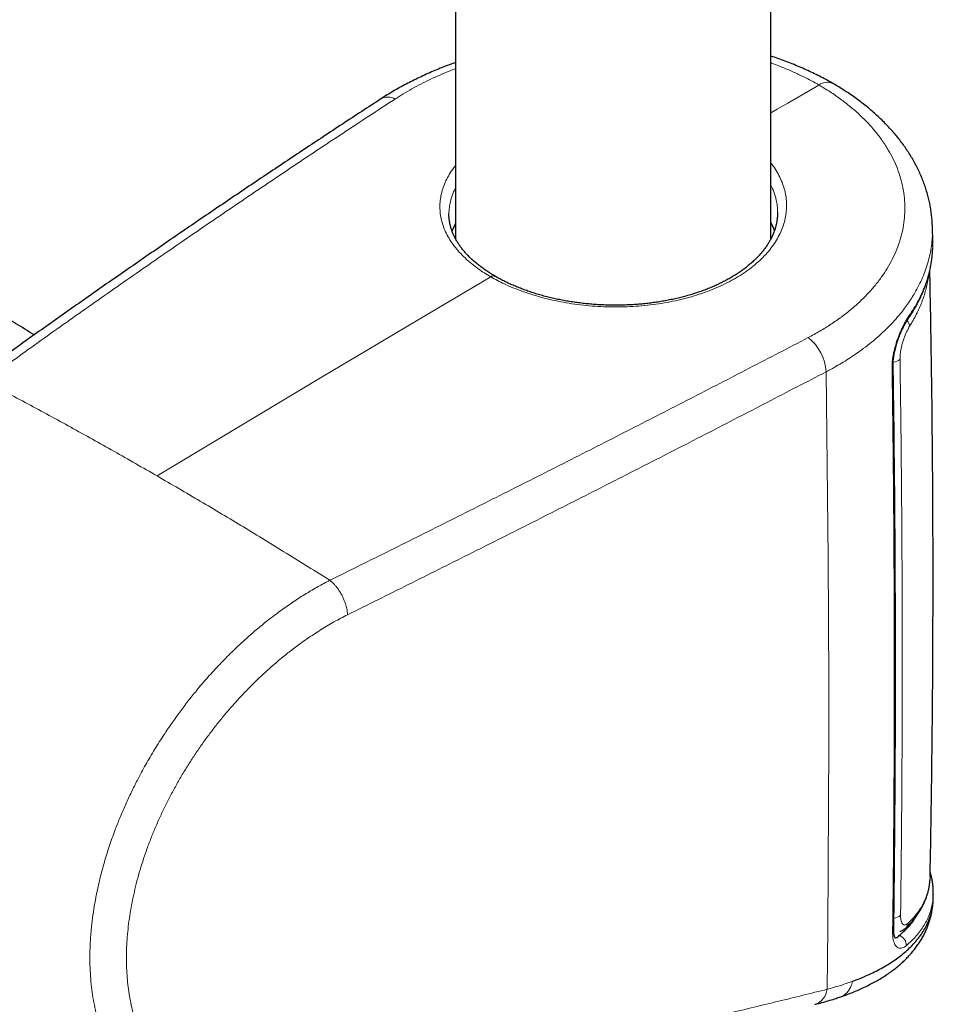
# Model space of a CAD drawing. Header units: millimetres. Extents: x 8 to 1162, y 12 to 2222.
# Tile 22 of 54: x 1004 to 1055, y 614 to 669. Entities that reach past the tile are written whole.
import ezdxf

# ---------------------------------------------------------------- set-up
doc = ezdxf.new("R2010")
doc.units = ezdxf.units.MM

msp = doc.modelspace()

# ---------------------------------------------------------------- linework, layer by layer
at = {"color": 7, "linetype": 'Continuous', "lineweight": 30}
for p, q in [((1028.146, 893.628), (1028.146, 656.689)), ((1045.946, 656.702), (1045.946, 889.722)), ((1055.08, 656.549), (1055.061, 657.338)), ((1055.105, 619.475), (1055.11, 619.708)), ((1055.107, 619.716), (1055.106, 619.708)), ((1053.137, 617.337), (1053.192, 617.386))]:
    msp.add_line(p, q, dxfattribs=at)
at = {"color": 8, "linetype": 'Continuous', "lineweight": 0}
msp.add_line((1052.884, 618.095), (1052.903, 618.115), dxfattribs=at)
at = {"color": 8, "linetype": 'Continuous', "lineweight": 0, "flags": 128}
for points in [[(1048.652, 665.368), (1048.065, 665.029), (1047.478, 664.689), (1046.891, 664.35), (1046.304, 664.01), (1045.946, 663.802)], [(1030.13, 654.548), (1027.777, 653.156), (1025.423, 651.761), (1023.069, 650.363), (1020.716, 648.96), (1018.362, 647.554), (1016.009, 646.144), (1013.656, 644.731), (1011.302, 643.314)], [(1049.058, 649.192), (1049.107, 645.681), (1049.146, 642.175), (1049.176, 638.676), (1049.196, 635.183), (1049.207, 631.696), (1049.208, 628.215), (1049.2, 624.74), (1049.181, 621.272), (1049.154, 617.81), (1049.116, 614.354)]]:
    msp.add_lwpolyline(points, dxfattribs=at)
at = {"color": 8, "linetype": 'Continuous', "lineweight": 0}
for centre, radius, start, end in [((1049.119, 664.735), 0.787, 64.9505, 126.4362), ((1024.324, 663.861), 0.824, 60.6193, 118.6715), ((1030.28, 654.351), 0.247, 64.7609, 127.2216), ((1053.446, 652.352), 0.301, 326.0767, 2.6161), ((1053.289, 651.728), 0.485, 3.9053, 45.7674), ((1046.437, 649.045), 2.625, 3.2096, 52.1759), ((1052.83, 650.312), 0.572, 271.9609, 314.5502), ((1052.649, 649.568), 0.196, 312.0518, 359.3817), ((1052.877, 618.917), 0.546, 272.5184, 315.1304), ((1052.675, 617.735), 0.204, 312.8507, 357.7606), ((1053.295, 618.117), 0.398, 313.9541, 354.6775), ((1053.028, 616.859), 0.554, 355.2397, 73.0608), ((1048.123, 614.458), 0.999, 288.0781, 354.0332)]:
    msp.add_arc(centre, radius, start, end, dxfattribs=at)
at = {"color": 7, "linetype": 'Continuous', "lineweight": 30}
for points, knots in [([(1028.146, 666.64), (1028.132, 666.635), (1027.976, 666.58), (1027.687, 666.471), (1027.28, 666.312), (1026.881, 666.146), (1026.489, 665.974), (1026.102, 665.795), (1025.723, 665.61), (1025.351, 665.419), (1024.986, 665.222), (1024.63, 665.019), (1024.283, 664.809), (1024.049, 664.664), (1023.934, 664.587), (1023.928, 664.584)], [0, 0, 0, 0, 0.009422, 0.099057, 0.188633, 0.276946, 0.366382, 0.455952, 0.54565, 0.635462, 0.725378, 0.815382, 0.905459, 0.995592, 1, 1, 1, 1]), ([(1049.452, 665.447), (1049.438, 665.456), (1049.309, 665.532), (1049.055, 665.671), (1048.69, 665.864), (1048.317, 666.048), (1047.936, 666.226), (1047.548, 666.397), (1047.152, 666.561), (1046.751, 666.717), (1046.349, 666.864), (1046.079, 666.955), (1045.946, 666.999)], [0, 0, 0, 0, 0.013076, 0.1234, 0.233783, 0.344193, 0.454595, 0.564964, 0.675278, 0.785523, 0.894696, 1, 1, 1, 1]), ([(1055.061, 657.335), (1055.059, 657.402), (1055.056, 657.57), (1055.035, 657.841), (1055.001, 658.148), (1054.954, 658.455), (1054.895, 658.761), (1054.822, 659.067), (1054.737, 659.372), (1054.64, 659.675), (1054.53, 659.976), (1054.409, 660.273), (1054.275, 660.567), (1054.129, 660.858), (1053.971, 661.145), (1053.801, 661.431), (1053.617, 661.715), (1053.422, 661.995), (1053.214, 662.271), (1052.995, 662.544), (1052.763, 662.812), (1052.521, 663.076), (1052.266, 663.336), (1052.001, 663.59), (1051.727, 663.837), (1051.443, 664.078), (1051.147, 664.314), (1050.84, 664.547), (1050.523, 664.773), (1050.196, 664.993), (1049.859, 665.206), (1049.611, 665.358), (1049.472, 665.436), (1049.452, 665.447)], [0, 0, 0, 0, 0.020781, 0.052816, 0.085053, 0.117468, 0.150038, 0.182735, 0.215531, 0.248393, 0.28129, 0.314183, 0.34703, 0.379772, 0.412688, 0.446045, 0.479517, 0.513139, 0.546946, 0.581007, 0.61475, 0.649072, 0.683509, 0.717889, 0.75206, 0.78591, 0.820472, 0.855077, 0.889747, 0.924468, 0.959227, 0.994013, 1, 1, 1, 1]), ([(1023.93, 664.583), (1023.571, 664.35), (1022.482, 663.642), (1020.674, 662.451), (1018.505, 661.012), (1016.346, 659.564), (1014.196, 658.11), (1012.056, 656.648), (1009.926, 655.179), (1007.806, 653.702), (1005.697, 652.219), (1003.596, 650.728), (1001.935, 649.539), (1000.976, 648.845), (1000.711, 648.653)], [0, 0, 0, 0, 0.04527, 0.137358, 0.229421, 0.321458, 0.413467, 0.505446, 0.597393, 0.689307, 0.781184, 0.872994, 0.964945, 1, 1, 1, 1]), ([(1030.385, 654.575), (1030.372, 654.583), (1030.278, 654.636), (1030.112, 654.738), (1029.89, 654.882), (1029.68, 655.028), (1029.481, 655.178), (1029.292, 655.33), (1029.114, 655.486), (1028.945, 655.645), (1028.788, 655.806), (1028.641, 655.971), (1028.505, 656.138), (1028.38, 656.307), (1028.267, 656.477), (1028.165, 656.649), (1028.074, 656.824), (1027.994, 657), (1027.927, 657.176), (1027.872, 657.353), (1027.828, 657.532), (1027.796, 657.713), (1027.778, 657.897), (1027.77, 658.023), (1027.772, 658.089), (1027.772, 658.093)], [0, 0, 0, 0, 0.007808, 0.054462, 0.100989, 0.147202, 0.192959, 0.238752, 0.284775, 0.330774, 0.376847, 0.423107, 0.469686, 0.516648, 0.562811, 0.609925, 0.657333, 0.70495, 0.752687, 0.800476, 0.848569, 0.89762, 0.947096, 0.996809, 1, 1, 1, 1]), ([(1046.32, 658.175), (1046.32, 658.174), (1046.322, 658.108), (1046.314, 657.977), (1046.296, 657.782), (1046.264, 657.589), (1046.219, 657.396), (1046.162, 657.205), (1046.093, 657.015), (1046.012, 656.828), (1045.92, 656.644), (1045.815, 656.463), (1045.7, 656.284), (1045.573, 656.107), (1045.434, 655.932), (1045.283, 655.76), (1045.122, 655.59), (1044.949, 655.424), (1044.766, 655.261), (1044.572, 655.101), (1044.368, 654.946), (1044.155, 654.796), (1043.933, 654.65), (1043.702, 654.51), (1043.462, 654.375), (1043.213, 654.245), (1042.956, 654.12), (1042.688, 654), (1042.413, 653.885), (1042.131, 653.776), (1041.843, 653.674), (1041.549, 653.578), (1041.248, 653.489), (1040.94, 653.405), (1040.626, 653.329), (1040.307, 653.259), (1039.984, 653.195), (1039.657, 653.139), (1039.327, 653.09), (1038.994, 653.048), (1038.659, 653.014), (1038.321, 652.986), (1037.981, 652.965), (1037.638, 652.952), (1037.295, 652.946), (1036.952, 652.947), (1036.609, 652.956), (1036.265, 652.971), (1035.923, 652.994), (1035.584, 653.024), (1035.248, 653.06), (1034.914, 653.104), (1034.582, 653.155), (1034.251, 653.212), (1033.925, 653.277), (1033.604, 653.347), (1033.289, 653.424), (1032.979, 653.507), (1032.676, 653.596), (1032.377, 653.692), (1032.086, 653.793), (1031.801, 653.9), (1031.523, 654.012), (1031.252, 654.13), (1030.99, 654.253), (1030.737, 654.381), (1030.535, 654.488), (1030.421, 654.555), (1030.386, 654.576)], [0, 0, 0, 0, 0.000413, 0.016767, 0.033144, 0.049493, 0.065782, 0.08198, 0.098064, 0.114017, 0.129825, 0.145492, 0.161004, 0.176517, 0.192034, 0.207553, 0.223072, 0.238583, 0.254079, 0.269553, 0.284995, 0.300395, 0.315744, 0.331032, 0.346302, 0.361482, 0.376812, 0.392231, 0.40768, 0.423084, 0.438391, 0.45364, 0.46904, 0.484454, 0.499879, 0.515316, 0.530764, 0.546187, 0.561586, 0.576976, 0.592346, 0.607728, 0.623145, 0.638624, 0.654112, 0.669503, 0.684979, 0.700495, 0.715993, 0.731416, 0.746747, 0.762114, 0.777574, 0.793083, 0.808597, 0.824063, 0.839441, 0.854746, 0.870146, 0.885501, 0.900842, 0.9162, 0.9316, 0.947065, 0.962308, 0.977667, 0.993083, 1, 1, 1, 1]), ([(1028.146, 657.574), (1028.116, 657.513), (1028.05, 657.382), (1027.987, 657.23), (1027.957, 657.138), (1027.951, 657.119)], [0, 0, 0, 0, 0.4045093, 0.8756309, 1, 1, 1, 1]), ([(1046.142, 657.154), (1046.131, 657.186), (1046.096, 657.294), (1046.032, 657.45), (1045.971, 657.573), (1045.946, 657.622)], [0, 0, 0, 0, 0.202766, 0.684891, 1, 1, 1, 1]), ([(1055.08, 656.33), (1055.082, 656.399), (1055.084, 656.473), (1055.08, 656.546), (1055.08, 656.549)], [0, 0, 0, 0, 0.950417, 1, 1, 1, 1]), ([(1053.694, 652.184), (1053.722, 652.224), (1053.813, 652.354), (1053.954, 652.577), (1054.117, 652.852), (1054.265, 653.129), (1054.402, 653.407), (1054.527, 653.688), (1054.639, 653.972), (1054.739, 654.257), (1054.826, 654.544), (1054.9, 654.832), (1054.962, 655.122), (1055.012, 655.413), (1055.048, 655.704), (1055.07, 655.951), (1055.074, 656.1), (1055.076, 656.153)], [0, 0, 0, 0, 0.032574, 0.105082, 0.177277, 0.248981, 0.319845, 0.39173, 0.463322, 0.534698, 0.605937, 0.677123, 0.748335, 0.819643, 0.890993, 0.961653, 1, 1, 1, 1]), ([(1055.079, 656.237), (1055.08, 656.253), (1055.081, 656.281), (1055.081, 656.308), (1055.081, 656.319)], [0, 0, 0, 0, 0.600839, 1, 1, 1, 1]), ([(1054.93, 620.696), (1054.932, 620.746), (1054.956, 621.888), (1054.993, 624.121), (1055.039, 627.395), (1055.071, 630.669), (1055.091, 633.943), (1055.098, 637.217), (1055.093, 640.492), (1055.075, 643.766), (1055.044, 647.04), (1055, 650.313), (1054.957, 652.936), (1054.924, 654.467), (1054.914, 654.908)], [0, 0, 0, 0, 0.004428, 0.100124, 0.195821, 0.291519, 0.387217, 0.482914, 0.578609, 0.674302, 0.769992, 0.865678, 0.96136, 1, 1, 1, 1]), ([(1052.846, 649.566), (1052.845, 649.591), (1052.845, 649.652), (1052.849, 649.757), (1052.858, 649.88), (1052.873, 650.008), (1052.894, 650.141), (1052.92, 650.278), (1052.95, 650.418), (1052.986, 650.563), (1053.027, 650.709), (1053.072, 650.855), (1053.12, 650.999), (1053.172, 651.141), (1053.226, 651.279), (1053.283, 651.415), (1053.342, 651.547), (1053.403, 651.674), (1053.464, 651.795), (1053.525, 651.907), (1053.584, 652.01), (1053.642, 652.102), (1053.679, 652.16), (1053.696, 652.184), (1053.696, 652.184)], [0, 0, 0, 0, 0.0316, 0.07568, 0.120465, 0.165777, 0.211361, 0.256778, 0.303414, 0.35103, 0.399357, 0.448084, 0.496859, 0.54545, 0.59455, 0.644515, 0.695211, 0.746403, 0.7978, 0.848969, 0.899562, 0.950255, 0.999885, 1, 1, 1, 1]), ([(1004.366, 651.272), (1004.013, 651.49), (1003.593, 651.75), (1003.17, 652.005), (1003.103, 652.046)], [0, 0, 0, 0, 0.839735, 1, 1, 1, 1]), ([(1052.879, 617.727), (1052.888, 618.412), (1052.911, 620.154), (1052.937, 622.96), (1052.96, 626.144), (1052.973, 629.333), (1052.977, 632.527), (1052.972, 635.726), (1052.958, 638.931), (1052.935, 642.14), (1052.903, 645.354), (1052.873, 647.829), (1052.851, 649.234), (1052.846, 649.565)], [0, 0, 0, 0, 0.065042, 0.165509, 0.265975, 0.366438, 0.466899, 0.567356, 0.667811, 0.768261, 0.868708, 0.969151, 1, 1, 1, 1]), ([(1053.571, 617.831), (1053.621, 617.88), (1053.733, 617.987), (1053.891, 618.159), (1054.048, 618.346), (1054.192, 618.536), (1054.322, 618.729), (1054.441, 618.925), (1054.546, 619.124), (1054.639, 619.326), (1054.719, 619.53), (1054.786, 619.737), (1054.84, 619.946), (1054.882, 620.157), (1054.91, 620.37), (1054.925, 620.513), (1054.926, 620.585), (1054.926, 620.585)], [0, 0, 0, 0, 0.0615104, 0.1366508, 0.2112459, 0.2850969, 0.3584161, 0.431208, 0.5034937, 0.5753126, 0.6467221, 0.717796, 0.7887325, 0.8588868, 0.9291293, 0.9996896, 1, 1, 1, 1]), ([(1055.11, 619.717), (1055.11, 619.772), (1055.112, 619.9), (1055.1, 620.102), (1055.077, 620.322), (1055.039, 620.545), (1054.994, 620.757), (1054.954, 620.895), (1054.936, 620.959)], [0, 0, 0, 0, 0.13573, 0.31151, 0.489591, 0.667949, 0.846903, 1, 1, 1, 1]), ([(1049.87, 613.927), (1049.971, 613.962), (1050.187, 614.037), (1050.508, 614.16), (1050.83, 614.293), (1051.141, 614.432), (1051.444, 614.578), (1051.74, 614.733), (1052.025, 614.894), (1052.299, 615.061), (1052.562, 615.235), (1052.813, 615.415), (1053.051, 615.6), (1053.277, 615.791), (1053.49, 615.988), (1053.69, 616.189), (1053.877, 616.396), (1054.05, 616.606), (1054.21, 616.819), (1054.356, 617.036), (1054.488, 617.257), (1054.608, 617.48), (1054.714, 617.705), (1054.808, 617.934), (1054.888, 618.164), (1054.956, 618.397), (1055.012, 618.633), (1055.055, 618.87), (1055.085, 619.11), (1055.1, 619.295), (1055.102, 619.4), (1055.103, 619.425)], [0, 0, 0, 0, 0.034094, 0.07295, 0.111763, 0.148992, 0.187793, 0.226467, 0.264985, 0.303317, 0.341427, 0.379278, 0.416836, 0.454014, 0.49075, 0.527138, 0.562897, 0.598056, 0.63266, 0.666762, 0.700427, 0.733723, 0.76673, 0.798871, 0.830885, 0.862847, 0.894771, 0.926669, 0.958553, 0.990438, 1, 1, 1, 1]), ([(1050.547, 614.806), (1050.693, 614.861), (1050.985, 614.972), (1051.399, 615.151), (1051.796, 615.338), (1052.175, 615.536), (1052.533, 615.744), (1052.873, 615.962), (1053.19, 616.189), (1053.493, 616.431), (1053.778, 616.688), (1054.044, 616.962), (1054.282, 617.246), (1054.492, 617.54), (1054.674, 617.844), (1054.825, 618.158), (1054.945, 618.48), (1055.033, 618.806), (1055.085, 619.135), (1055.108, 619.359), (1055.105, 619.475), (1055.105, 619.479)], [0, 0, 0, 0, 0.05171, 0.10342, 0.155401, 0.207382, 0.25992, 0.312459, 0.365284, 0.418109, 0.475229, 0.532536, 0.589936, 0.648022, 0.706206, 0.765094, 0.824085, 0.883287, 0.940506, 0.997921, 1, 1, 1, 1]), ([(993.215, 618.223), (993.262, 618.192), (993.396, 618.103), (993.607, 617.963), (993.839, 617.81), (994.04, 617.677), (994.21, 617.566), (994.416, 617.431), (994.68, 617.259), (995.01, 617.045), (995.351, 616.825), (995.689, 616.607), (996.027, 616.391), (996.311, 616.21), (996.541, 616.065), (996.714, 615.956), (996.873, 615.856), (997.017, 615.765), (997.156, 615.678), (997.299, 615.589), (997.464, 615.486), (997.654, 615.367), (997.865, 615.236), (998.083, 615.101), (998.3, 614.967), (998.51, 614.839), (998.709, 614.717), (998.894, 614.604), (999.065, 614.5), (999.22, 614.405), (999.363, 614.319), (999.505, 614.233), (999.664, 614.137), (999.85, 614.025), (1000.059, 613.9), (1000.278, 613.769), (1000.498, 613.638), (1000.767, 613.478), (1001.081, 613.293), (1001.432, 613.087), (1001.765, 612.892), (1002.094, 612.701), (1002.422, 612.511), (1002.757, 612.318), (1003.093, 612.125), (1003.434, 611.931), (1003.767, 611.743), (1004.079, 611.567), (1004.373, 611.402), (1004.661, 611.241), (1004.959, 611.075), (1005.276, 610.9), (1005.619, 610.711), (1005.983, 610.512), (1006.35, 610.313), (1006.702, 610.122), (1007.031, 609.945), (1007.347, 609.776), (1007.799, 609.535), (1008.392, 609.222), (1009.138, 608.832), (1009.707, 608.538), (1010.103, 608.336), (1010.311, 608.229), (1010.52, 608.123), (1010.732, 608.015), (1010.96, 607.9), (1011.217, 607.771), (1011.514, 607.622), (1011.796, 607.482), (1011.978, 607.391), (1012.048, 607.357)], [0, 0, 0, 0, 0.007756, 0.022344, 0.035202, 0.046328, 0.055721, 0.063383, 0.080461, 0.099377, 0.117818, 0.136686, 0.155159, 0.173238, 0.18335, 0.192811, 0.20148, 0.209359, 0.216486, 0.224073, 0.232685, 0.243342, 0.255114, 0.266992, 0.278759, 0.290414, 0.300914, 0.31106, 0.320315, 0.328664, 0.336105, 0.34335, 0.35158, 0.361793, 0.37322, 0.385234, 0.396999, 0.408511, 0.428437, 0.447282, 0.464759, 0.481627, 0.499702, 0.517089, 0.534933, 0.553186, 0.571077, 0.587532, 0.60246, 0.617516, 0.632988, 0.649362, 0.66739, 0.686753, 0.706412, 0.724761, 0.741781, 0.757882, 0.774167, 0.812244, 0.850013, 0.889722, 0.900463, 0.911192, 0.921909, 0.932614, 0.9438, 0.956834, 0.972024, 0.989372, 1, 1, 1, 1]), ([(1053.19, 617.389), (1053.355, 617.539), (1053.684, 617.837), (1053.996, 618.209), (1054.123, 618.435), (1054.155, 618.491)], [0, 0, 0, 0, 0.43046, 0.857919, 1, 1, 1, 1]), ([(1052.957, 617.252), (1052.957, 617.252), (1052.958, 617.251), (1052.951, 617.261), (1052.941, 617.282), (1052.927, 617.316), (1052.914, 617.362), (1052.9, 617.42), (1052.89, 617.489), (1052.882, 617.569), (1052.878, 617.649), (1052.879, 617.705), (1052.879, 617.728)], [0, 0, 0, 0, 0.049285, 0.15165, 0.255264, 0.361272, 0.469986, 0.581158, 0.694235, 0.806225, 0.91945, 1, 1, 1, 1]), ([(1053.223, 617.627), (1053.241, 617.632), (1053.288, 617.645), (1053.358, 617.677), (1053.435, 617.72), (1053.507, 617.772), (1053.55, 617.811), (1053.571, 617.831)], [0, 0, 0, 0, 0.132407, 0.337498, 0.552404, 0.781765, 1, 1, 1, 1]), ([(1052.947, 617.27), (1052.959, 617.267), (1052.985, 617.262), (1053.025, 617.268), (1053.068, 617.284), (1053.106, 617.307), (1053.129, 617.328), (1053.138, 617.336)], [0, 0, 0, 0, 0.201069, 0.420433, 0.641155, 0.865976, 1, 1, 1, 1]), ([(1048.432, 613.509), (1048.467, 613.518), (1048.627, 613.556), (1048.907, 613.631), (1049.271, 613.734), (1049.592, 613.833), (1049.788, 613.899), (1049.869, 613.926)], [0, 0, 0, 0, 0.068821, 0.317786, 0.571151, 0.823788, 1, 1, 1, 1])]:
    msp.add_open_spline(points, degree=3, knots=knots, dxfattribs=at)
at = {"color": 8, "linetype": 'Continuous', "lineweight": 0}
for points, knots in [([(1045.946, 666.615), (1045.954, 666.612), (1046.178, 666.534), (1046.604, 666.365), (1047.217, 666.106), (1047.758, 665.849), (1048.237, 665.603), (1048.513, 665.446), (1048.652, 665.368)], [0, 0, 0, 0, 0.008093, 0.227583, 0.44719, 0.66668, 0.83334, 1, 1, 1, 1]), ([(1024.729, 664.579), (1024.882, 664.677), (1025.189, 664.872), (1025.675, 665.152), (1026.181, 665.424), (1026.71, 665.685), (1027.263, 665.936), (1027.742, 666.14), (1028.043, 666.254), (1028.146, 666.293)], [0, 0, 0, 0, 0.151488, 0.303042, 0.454531, 0.608463, 0.762395, 0.9188, 1, 1, 1, 1]), ([(1048.047, 651.118), (1048.27, 651.238), (1048.715, 651.478), (1049.339, 651.867), (1049.933, 652.28), (1050.491, 652.719), (1051.011, 653.181), (1051.481, 653.657), (1051.902, 654.145), (1052.272, 654.643), (1052.6, 655.158), (1052.88, 655.689), (1053.112, 656.235), (1053.291, 656.783), (1053.417, 657.332), (1053.491, 657.88), (1053.516, 658.434), (1053.487, 658.994), (1053.406, 659.556), (1053.273, 660.11), (1053.089, 660.653), (1052.858, 661.183), (1052.576, 661.709), (1052.241, 662.228), (1051.854, 662.738), (1051.423, 663.229), (1050.949, 663.699), (1050.437, 664.147), (1049.882, 664.577), (1049.29, 664.987), (1048.864, 665.241), (1048.652, 665.368)], [0, 0, 0, 0, 0.0339314, 0.0678892, 0.1018206, 0.136748, 0.1717043, 0.2066318, 0.2405929, 0.2745805, 0.3085417, 0.3434938, 0.3784745, 0.4134267, 0.4474782, 0.4815561, 0.5156077, 0.5506469, 0.5857145, 0.6207538, 0.6548932, 0.6890589, 0.7231983, 0.7583249, 0.79348, 0.8286066, 0.8628326, 0.8971375, 0.931469, 0.965774, 1, 1, 1, 1]), ([(1001.565, 648.675), (1002.509, 649.355), (1004.396, 650.716), (1007.25, 652.738), (1010.119, 654.747), (1013.006, 656.742), (1015.91, 658.723), (1018.832, 660.69), (1021.77, 662.644), (1023.742, 663.934), (1024.729, 664.579)], [0, 0, 0, 0, 0.124965, 0.24993, 0.374909, 0.499888, 0.624909, 0.74993, 0.874965, 1, 1, 1, 1]), ([(1030.13, 654.548), (1030.01, 654.619), (1029.77, 654.762), (1029.404, 655.01), (1029.035, 655.291), (1028.674, 655.609), (1028.35, 655.939), (1028.065, 656.28), (1027.822, 656.63), (1027.622, 656.988), (1027.464, 657.354), (1027.349, 657.725), (1027.278, 658.099), (1027.252, 658.474), (1027.271, 658.849), (1027.335, 659.224), (1027.442, 659.596), (1027.592, 659.964), (1027.787, 660.324), (1027.972, 660.611), (1028.106, 660.774), (1028.146, 660.823)], [0, 0, 0, 0, 0.043607, 0.087214, 0.142699, 0.198373, 0.254112, 0.309786, 0.365271, 0.420728, 0.476375, 0.532085, 0.587731, 0.643188, 0.698601, 0.754203, 0.809868, 0.86547, 0.920882, 0.976275, 1, 1, 1, 1]), ([(1045.946, 660.966), (1046.007, 660.888), (1046.159, 660.691), (1046.355, 660.363), (1046.539, 659.988), (1046.678, 659.606), (1046.775, 659.219), (1046.826, 658.829), (1046.832, 658.437), (1046.794, 658.045), (1046.713, 657.656), (1046.588, 657.271), (1046.418, 656.893), (1046.205, 656.522), (1045.951, 656.16), (1045.657, 655.81), (1045.324, 655.474), (1044.953, 655.152), (1044.545, 654.846), (1044.103, 654.558), (1043.63, 654.288), (1043.127, 654.039), (1042.597, 653.812), (1042.04, 653.607), (1041.46, 653.424), (1040.861, 653.265), (1040.246, 653.131), (1039.615, 653.023), (1038.972, 652.94), (1038.32, 652.882), (1037.663, 652.851), (1037.003, 652.845), (1036.344, 652.865), (1035.687, 652.911), (1035.035, 652.983), (1034.394, 653.079), (1033.765, 653.199), (1033.151, 653.344), (1032.554, 653.512), (1031.977, 653.702), (1031.423, 653.913), (1030.933, 654.128), (1030.502, 654.339), (1030.254, 654.478), (1030.13, 654.548)], [0, 0, 0, 0, 0.016192, 0.040472, 0.06478, 0.089059, 0.113257, 0.137452, 0.16173, 0.186037, 0.210315, 0.23451, 0.258705, 0.282982, 0.307287, 0.331564, 0.355758, 0.379942, 0.404208, 0.428502, 0.452768, 0.476951, 0.501126, 0.525384, 0.54967, 0.573927, 0.598102, 0.622286, 0.646552, 0.670846, 0.695112, 0.719295, 0.743498, 0.767784, 0.792097, 0.816383, 0.840586, 0.864801, 0.889099, 0.913425, 0.937722, 0.961938, 0.980969, 1, 1, 1, 1]), ([(1028.146, 659.577), (1028.116, 659.516), (1028.05, 659.384), (1027.968, 659.179), (1027.883, 658.923), (1027.814, 658.628), (1027.776, 658.337), (1027.773, 658.157), (1027.772, 658.09)], [0, 0, 0, 0, 0.125343, 0.272199, 0.419054, 0.642244, 0.866343, 1, 1, 1, 1]), ([(1046.321, 658.175), (1046.321, 658.184), (1046.325, 658.306), (1046.305, 658.543), (1046.256, 658.848), (1046.188, 659.114), (1046.112, 659.343), (1046.032, 659.545), (1045.971, 659.669), (1045.946, 659.718)], [0, 0, 0, 0, 0.016035, 0.234659, 0.454133, 0.602358, 0.750846, 0.901217, 1, 1, 1, 1]), ([(1055.059, 657.335), (1055.061, 657.298), (1055.07, 657.108), (1055.054, 656.764), (1055.01, 656.305), (1054.93, 655.845), (1054.82, 655.391), (1054.678, 654.946), (1054.508, 654.508), (1054.306, 654.075), (1054.093, 653.68), (1053.876, 653.325), (1053.663, 653.007), (1053.432, 652.693), (1053.156, 652.349), (1052.832, 651.98), (1052.453, 651.591), (1052.05, 651.216), (1051.62, 650.851), (1051.201, 650.525), (1050.8, 650.237), (1050.422, 649.983), (1050.03, 649.737), (1049.579, 649.47), (1049.248, 649.293), (1049.058, 649.192)], [0, 0, 0, 0, 0.0122416, 0.0615859, 0.1115542, 0.1616139, 0.2118575, 0.2604174, 0.3089774, 0.357876, 0.4067747, 0.4439362, 0.4810978, 0.5184105, 0.5557233, 0.6059123, 0.6544743, 0.7030364, 0.7519382, 0.80084, 0.8380053, 0.8751706, 0.9124875, 0.9498044, 1, 1, 1, 1]), ([(1053.747, 652.366), (1053.839, 652.503), (1054.021, 652.777), (1054.259, 653.198), (1054.47, 653.627), (1054.651, 654.063), (1054.802, 654.508), (1054.922, 654.958), (1055.011, 655.414), (1055.059, 655.83), (1055.08, 656.136), (1055.08, 656.288), (1055.08, 656.33)], [0, 0, 0, 0, 0.1089035, 0.2181838, 0.3276534, 0.4385008, 0.5495455, 0.6619976, 0.7746557, 0.8877286, 0.9694855, 1, 1, 1, 1]), ([(1053.774, 651.761), (1053.841, 651.871), (1053.975, 652.09), (1054.153, 652.424), (1054.315, 652.763), (1054.457, 653.106), (1054.58, 653.453), (1054.685, 653.803), (1054.768, 654.157), (1054.821, 654.43), (1054.839, 654.585), (1054.844, 654.621)], [0, 0, 0, 0, 0.118999, 0.238129, 0.358259, 0.478389, 0.599057, 0.719726, 0.841419, 0.963251, 1, 1, 1, 1]), ([(1052.78, 649.422), (1052.781, 649.487), (1052.781, 649.618), (1052.799, 649.828), (1052.829, 650.045), (1052.871, 650.268), (1052.924, 650.494), (1052.987, 650.722), (1053.06, 650.948), (1053.14, 651.171), (1053.228, 651.39), (1053.321, 651.602), (1053.419, 651.804), (1053.523, 652.003), (1053.634, 652.195), (1053.71, 652.309), (1053.747, 652.366)], [0, 0, 0, 0, 0.066901, 0.134035, 0.200947, 0.26817, 0.335614, 0.402856, 0.472031, 0.541418, 0.610615, 0.683194, 0.755984, 0.828585, 0.914289, 1, 1, 1, 1]), ([(1053.774, 651.761), (1053.75, 651.722), (1053.701, 651.641), (1053.623, 651.489), (1053.542, 651.309), (1053.462, 651.103), (1053.388, 650.88), (1053.328, 650.657), (1053.281, 650.442), (1053.25, 650.241), (1053.232, 650.06), (1053.232, 649.953), (1053.231, 649.905)], [0, 0, 0, 0, 0.0946583, 0.1908443, 0.3002992, 0.4124398, 0.5210148, 0.6327713, 0.7306798, 0.8247011, 0.9213754, 1, 1, 1, 1]), ([(1021.05, 637.427), (1022.192, 637.992), (1024.477, 639.123), (1027.886, 640.825), (1031.282, 642.53), (1034.664, 644.239), (1038.032, 645.953), (1041.386, 647.67), (1044.726, 649.392), (1046.94, 650.543), (1048.047, 651.118)], [0, 0, 0, 0, 0.124965, 0.24993, 0.374909, 0.499888, 0.624909, 0.74993, 0.874965, 1, 1, 1, 1]), ([(1053.231, 649.905), (1053.233, 649.767), (1053.252, 648.473), (1053.284, 646.023), (1053.319, 642.56), (1053.343, 639.104), (1053.356, 635.653), (1053.359, 632.208), (1053.351, 628.769), (1053.333, 625.337), (1053.305, 621.923), (1053.278, 619.658), (1053.264, 618.532)], [0, 0, 0, 0, 0.013021, 0.122816, 0.232611, 0.342412, 0.452213, 0.562031, 0.671848, 0.781671, 0.891494, 1, 1, 1, 1]), ([(1052.814, 617.586), (1052.828, 618.76), (1052.856, 621.109), (1052.884, 624.64), (1052.902, 628.178), (1052.909, 631.722), (1052.905, 635.273), (1052.89, 638.83), (1052.865, 642.394), (1052.829, 645.924), (1052.796, 648.269), (1052.78, 649.422)], [0, 0, 0, 0, 0.111507, 0.223018, 0.334528, 0.446043, 0.557573, 0.669104, 0.78064, 0.892177, 1, 1, 1, 1]), ([(1049.058, 649.192), (1047.951, 648.616), (1045.736, 647.464), (1042.396, 645.742), (1039.042, 644.023), (1035.673, 642.307), (1032.289, 640.596), (1028.89, 638.888), (1025.478, 637.183), (1023.191, 636.05), (1022.047, 635.483)], [0, 0, 0, 0, 0.124965, 0.249931, 0.37491, 0.499889, 0.62491, 0.749931, 0.874965, 1, 1, 1, 1]), ([(1012.054, 607.358), (1011.952, 607.408), (1011.704, 607.531), (1011.328, 607.76), (1010.93, 608.035), (1010.554, 608.336), (1010.201, 608.658), (1009.867, 609.005), (1009.55, 609.38), (1009.251, 609.783), (1008.973, 610.214), (1008.716, 610.668), (1008.486, 611.139), (1008.282, 611.625), (1008.102, 612.125), (1007.945, 612.643), (1007.811, 613.184), (1007.699, 613.747), (1007.612, 614.333), (1007.55, 614.934), (1007.509, 615.608), (1007.5, 616.361), (1007.532, 617.193), (1007.601, 617.978), (1007.697, 618.71), (1007.809, 619.383), (1007.945, 620.062), (1008.122, 620.813), (1008.347, 621.636), (1008.63, 622.53), (1008.928, 623.357), (1009.23, 624.114), (1009.527, 624.8), (1009.845, 625.483), (1010.218, 626.228), (1010.652, 627.032), (1011.155, 627.89), (1011.648, 628.668), (1012.122, 629.368), (1012.571, 629.993), (1013.036, 630.605), (1013.564, 631.264), (1014.16, 631.961), (1014.828, 632.689), (1015.464, 633.333), (1016.06, 633.9), (1016.613, 634.396), (1017.175, 634.871), (1017.768, 635.343), (1018.394, 635.808), (1019.051, 636.262), (1019.715, 636.684), (1020.381, 637.077), (1020.827, 637.31), (1021.05, 637.427)], [0, 0, 0, 0, 0.012467, 0.030533, 0.048582, 0.066132, 0.083698, 0.101263, 0.118813, 0.136879, 0.154962, 0.173045, 0.191112, 0.208566, 0.226036, 0.243505, 0.260959, 0.278925, 0.296907, 0.314889, 0.332854, 0.356041, 0.379245, 0.402431, 0.420324, 0.438234, 0.456144, 0.474038, 0.497199, 0.520378, 0.543539, 0.56141, 0.579298, 0.597185, 0.615057, 0.63826, 0.661481, 0.684684, 0.702584, 0.7205, 0.738417, 0.756317, 0.779639, 0.802978, 0.8263, 0.844293, 0.862303, 0.880313, 0.898306, 0.918622, 0.938972, 0.959335, 0.979685, 1, 1, 1, 1]), ([(1022.047, 635.483), (1022.044, 635.539), (1022.037, 635.65), (1022.006, 635.828), (1021.962, 636.01), (1021.902, 636.195), (1021.829, 636.38), (1021.743, 636.561), (1021.646, 636.736), (1021.539, 636.903), (1021.425, 637.058), (1021.304, 637.198), (1021.178, 637.324), (1021.093, 637.393), (1021.05, 637.427)], [0, 0, 0, 0, 0.083333, 0.166666, 0.25, 0.333333, 0.416666, 0.499999, 0.583333, 0.666666, 0.75, 0.833333, 0.916667, 1, 1, 1, 1]), ([(1022.047, 635.483), (1021.92, 635.419), (1021.665, 635.29), (1021.283, 635.081), (1020.902, 634.86), (1020.52, 634.627), (1020.138, 634.382), (1019.757, 634.124), (1019.377, 633.855), (1018.955, 633.542), (1018.492, 633.179), (1017.989, 632.762), (1017.493, 632.326), (1017.001, 631.867), (1016.515, 631.388), (1016.034, 630.887), (1015.564, 630.369), (1015.111, 629.842), (1014.677, 629.308), (1014.259, 628.767), (1013.854, 628.211), (1013.461, 627.641), (1013.082, 627.06), (1012.718, 626.466), (1012.368, 625.861), (1012.04, 625.253), (1011.733, 624.648), (1011.446, 624.043), (1011.177, 623.431), (1010.926, 622.813), (1010.695, 622.192), (1010.483, 621.567), (1010.291, 620.939), (1010.122, 620.318), (1009.977, 619.706), (1009.853, 619.103), (1009.751, 618.502), (1009.671, 617.903), (1009.612, 617.31), (1009.577, 616.722), (1009.564, 616.14), (1009.575, 615.572), (1009.608, 615.022), (1009.663, 614.489), (1009.74, 613.967), (1009.839, 613.455), (1009.962, 612.954), (1010.109, 612.466), (1010.279, 611.993), (1010.47, 611.544), (1010.68, 611.117), (1010.908, 610.713), (1011.157, 610.327), (1011.428, 609.959), (1011.721, 609.61), (1012.036, 609.28), (1012.371, 608.974), (1012.721, 608.695), (1013.085, 608.443), (1013.46, 608.218), (1013.852, 608.015), (1014.262, 607.836), (1014.69, 607.681), (1015.135, 607.55), (1015.595, 607.447), (1016.105, 607.364), (1016.668, 607.31), (1017.288, 607.295), (1017.924, 607.322), (1018.581, 607.393), (1019.254, 607.512), (1020.167, 607.712), (1022.265, 608.155), (1025.54, 608.868), (1029.748, 609.798), (1033.934, 610.745), (1037.637, 611.6), (1040.866, 612.359), (1043.627, 613.017), (1046.378, 613.682), (1048.204, 614.13), (1049.116, 614.354)], [0, 0, 0, 0, 0.005631, 0.011261, 0.016912, 0.022563, 0.028277, 0.03399, 0.039724, 0.045457, 0.053235, 0.061026, 0.068858, 0.076703, 0.084703, 0.092718, 0.100776, 0.108849, 0.116586, 0.124335, 0.132187, 0.140039, 0.147947, 0.155856, 0.163871, 0.1719, 0.179619, 0.187352, 0.195187, 0.203023, 0.210915, 0.218807, 0.226807, 0.234821, 0.242548, 0.250288, 0.258131, 0.265975, 0.273875, 0.281776, 0.289785, 0.297808, 0.305565, 0.313335, 0.321145, 0.328969, 0.336951, 0.344948, 0.35299, 0.361046, 0.368848, 0.376662, 0.384518, 0.392387, 0.400415, 0.408458, 0.416547, 0.42465, 0.432453, 0.440268, 0.448124, 0.455994, 0.464019, 0.47206, 0.480144, 0.488244, 0.498232, 0.508249, 0.518353, 0.528487, 0.53883, 0.549189, 0.569908, 0.634321, 0.698736, 0.763159, 0.827585, 0.870687, 0.913789, 0.956894, 1, 1, 1, 1]), ([(1053.691, 618.08), (1053.793, 618.183), (1053.985, 618.378), (1054.223, 618.677), (1054.422, 618.972), (1054.589, 619.278), (1054.725, 619.593), (1054.829, 619.918), (1054.897, 620.253), (1054.929, 620.513), (1054.927, 620.663), (1054.927, 620.696)], [0, 0, 0, 0, 0.132866, 0.249812, 0.367175, 0.484747, 0.603866, 0.723208, 0.844141, 0.965309, 1, 1, 1, 1]), ([(1055.106, 619.708), (1055.106, 619.662), (1055.107, 619.499), (1055.071, 619.23), (1055.002, 618.902), (1054.898, 618.585), (1054.763, 618.272), (1054.594, 617.966), (1054.392, 617.665), (1054.156, 617.372), (1053.888, 617.086), (1053.683, 616.904), (1053.58, 616.813)], [0, 0, 0, 0, 0.043271, 0.151246, 0.255337, 0.359799, 0.464445, 0.57043, 0.676606, 0.784141, 0.891873, 1, 1, 1, 1]), ([(1053.264, 618.532), (1053.265, 618.488), (1053.265, 618.398), (1053.28, 618.273), (1053.309, 618.158), (1053.35, 618.073), (1053.398, 618.017), (1053.456, 617.982), (1053.532, 617.978), (1053.615, 618.012), (1053.669, 618.06), (1053.691, 618.08)], [0, 0, 0, 0, 0.091657, 0.185166, 0.300812, 0.419884, 0.513497, 0.608638, 0.750966, 0.897945, 1, 1, 1, 1]), ([(1053.58, 616.813), (1053.545, 616.786), (1053.476, 616.733), (1053.373, 616.686), (1053.274, 616.666), (1053.179, 616.677), (1053.091, 616.717), (1053.012, 616.784), (1052.946, 616.88), (1052.892, 616.998), (1052.848, 617.152), (1052.817, 617.345), (1052.815, 617.506), (1052.814, 617.586)], [0, 0, 0, 0, 0.089769, 0.179792, 0.26953, 0.358753, 0.448268, 0.537453, 0.622048, 0.706934, 0.791502, 0.895756, 1, 1, 1, 1]), ([(1049.116, 614.354), (1049.241, 614.389), (1049.491, 614.458), (1049.853, 614.568), (1050.206, 614.684), (1050.433, 614.765), (1050.547, 614.806)], [0, 0, 0, 0, 0.249531, 0.499249, 0.74953, 1, 1, 1, 1]), ([(1050.547, 614.806), (1050.535, 614.751), (1050.516, 614.667), (1050.463, 614.514), (1050.385, 614.352), (1050.258, 614.177), (1050.104, 614.042), (1049.972, 613.959), (1049.888, 613.936), (1049.869, 613.931)], [0, 0, 0, 0, 0.129024, 0.198201, 0.3842, 0.5702, 0.756199, 0.942199, 1, 1, 1, 1])]:
    msp.add_open_spline(points, degree=3, knots=knots, dxfattribs=at)
for points in [[(1001.565, 648.675), (1002.376, 648.247), (1003.997, 647.392), (1006.431, 646.066), (1008.866, 644.711), (1010.49, 643.779), (1011.302, 643.314)], [(1021.05, 637.427), (1020.238, 637.936), (1018.613, 638.954), (1016.176, 640.44), (1013.739, 641.898), (1012.115, 642.842), (1011.302, 643.314)]]:
    msp.add_open_spline(points, degree=3, dxfattribs=at)

doc.saveas('drawing.dxf')
